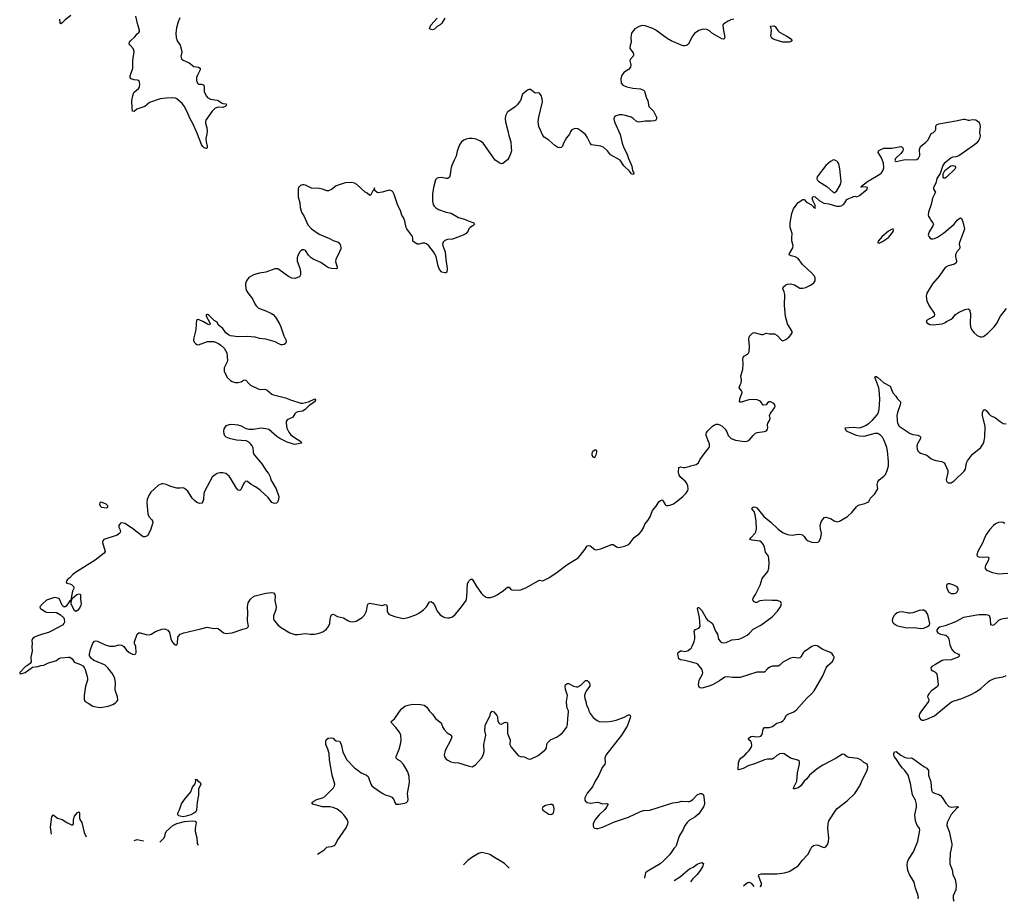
# Model space of a CAD drawing. Header units: inches. Extents: x 1174277 to 1307032, y 522670 to 678486.
# Tile 42 of 121: x 1271234 to 1284104, y 524019 to 535545. Entities that reach past the tile are written whole.
import ezdxf

# ---------------------------------------------------------------- set-up
doc = ezdxf.new("R2010")
doc.units = ezdxf.units.IN
doc.header["$MEASUREMENT"] = 0
for name, color, linetype in [('B2572', 7, 'Continuous'), ('B2573', 7, 'Continuous'), ('B2582', 7, 'Continuous'), ('B2583', 7, 'Continuous')]:
    doc.layers.add(name, color=color, linetype=linetype)

msp = doc.modelspace()

# ---------------------------------------------------------------- linework, layer by layer
at = {"layer": 'B2572', "color": 6}
for points, elevation in [([(1274248, 530000), (1274271, 529971), (1274281, 529950), (1274284, 529890), (1274291, 529870), (1274304, 529850), (1274399, 529739), (1274461, 529641), (1274488, 529610), (1274509, 529570), (1274518, 529530), (1274585, 529410), (1274622, 529310), (1274617, 529270), (1274604, 529236), (1274590, 529222), (1274570, 529219), (1274550, 529222), (1274531, 529231), (1274480, 529300), (1274376, 529396), (1274318, 529438), (1274258, 529470), (1274210, 529506), (1274190, 529510), (1274170, 529492), (1274153, 529467), (1274130, 529409), (1274111, 529390), (1274090, 529396), (1274070, 529422), (1273991, 529550), (1273970, 529576), (1273930, 529610), (1273890, 529622), (1273850, 529622), (1273816, 529610), (1273774, 529586), (1273750, 529563), (1273653, 529387), (1273643, 529350), (1273638, 529270), (1273630, 529244), (1273614, 529226), (1273590, 529218), (1273550, 529231), (1273518, 529258), (1273490, 529290), (1273430, 529381), (1273390, 529416), (1273370, 529423), (1273330, 529418), (1273290, 529422), (1273210, 529443), (1273150, 529469), (1273110, 529479), (1273090, 529477), (1273050, 529458), (1272990, 529409), (1272950, 529370), (1272928, 529332), (1272901, 529270), (1272898, 529230), (1272910, 529085), (1272924, 529050), (1272959, 529010), (1272970, 528991), (1272973, 528970), (1272942, 528870), (1272903, 528797), (1272870, 528782), (1272850, 528785), (1272830, 528796), (1272710, 528894), (1272610, 528957), (1272570, 528969), (1272550, 528964), (1272531, 528930), (1272531, 528910), (1272543, 528883), (1272551, 528851), (1272543, 528830), (1272510, 528807), (1272333, 528747), (1272319, 528730), (1272318, 528710), (1272351, 528591), (1272338, 528570), (1272219, 528481), (1271964, 528316), (1271929, 528291), (1271890, 528250), (1271863, 528230), (1271847, 528210), (1271843, 528190), (1271850, 528178), (1271890, 528171), (1271910, 528159), (1271941, 528130), (1271943, 528110), (1271926, 528074), (1271914, 528030), (1271904, 527956), (1271890, 527949), (1271841, 527879), (1271830, 527869), (1271810, 527869), (1271790, 527889), (1271750, 527976), (1271690, 527992), (1271585, 527955), (1271532, 527910), (1271497, 527870), (1271503, 527850), (1271570, 527805), (1271590, 527799), (1271713, 527793), (1271766, 527766), (1271810, 527726), (1271816, 527710), (1271819, 527670), (1271812, 527650), (1271793, 527630), (1271646, 527550), (1271610, 527531), (1271530, 527513), (1271468, 527490), (1271428, 527470), (1271403, 527450), (1271393, 527430), (1271398, 527390), (1271393, 527350), (1271395, 527290), (1271381, 527210), (1271385, 527150), (1271371, 527129), (1271337, 527103), (1271312, 527090), (1271234, 527010), (1271238, 526998), (1271250, 526994), (1271306, 527010), (1271401, 527079), (1271470, 527088), (1271510, 527102), (1271550, 527108), (1271610, 527138), (1271690, 527157), (1271713, 527167), (1271747, 527193), (1271770, 527203), (1271870, 527211), (1271890, 527209), (1271920, 527190), (1271948, 527150), (1271960, 527140), (1272030, 527115), (1272058, 527098), (1272077, 527077), (1272089, 527050), (1272117, 526957), (1272120, 526930), (1272119, 526910), (1272093, 526830), (1272075, 526710), (1272075, 526655), (1272090, 526631), (1272130, 526610), (1272190, 526570), (1272230, 526560), (1272290, 526554), (1272390, 526569), (1272450, 526590), (1272487, 526613), (1272505, 526630), (1272515, 526650), (1272514, 526690), (1272486, 526766), (1272481, 526790), (1272485, 526870), (1272479, 526930), (1272450, 526990), (1272385, 527070), (1272350, 527105), (1272303, 527130), (1272205, 527165), (1272172, 527192), (1272147, 527227), (1272146, 527250), (1272159, 527310), (1272190, 527395), (1272210, 527422), (1272230, 527424), (1272250, 527419), (1272350, 527371), (1272410, 527356), (1272470, 527354), (1272490, 527357), (1272530, 527370), (1272570, 527368), (1272594, 527350), (1272630, 527302), (1272664, 527270), (1272708, 527248), (1272730, 527245), (1272750, 527255), (1272755, 527270), (1272750, 527349), (1272735, 527390), (1272734, 527410), (1272770, 527510), (1272790, 527529), (1272810, 527528), (1272885, 527505), (1272930, 527503), (1272951, 527510), (1273010, 527546), (1273090, 527575), (1273130, 527580), (1273150, 527574), (1273170, 527564), (1273190, 527535), (1273209, 527450), (1273227, 527410), (1273250, 527385), (1273270, 527372), (1273290, 527372), (1273296, 527390), (1273303, 527470), (1273312, 527490), (1273330, 527510), (1273380, 527530), (1273601, 527579), (1273685, 527605), (1273770, 527584), (1273810, 527592), (1273830, 527584), (1273899, 527530), (1273930, 527519), (1274010, 527528), (1274150, 527576), (1274205, 527590), (1274225, 527610), (1274211, 527690), (1274216, 527790), (1274210, 527870), (1274219, 527921), (1274251, 527969), (1274290, 528004), (1274310, 528013), (1274450, 528047), (1274530, 528055), (1274552, 528052), (1274570, 528030), (1274574, 528010), (1274571, 527950), (1274587, 527870), (1274581, 527830), (1274550, 527750), (1274553, 527713), (1274562, 527690), (1274610, 527634), (1274645, 527605), (1274764, 527530), (1274830, 527509), (1274870, 527507), (1274970, 527520), (1275031, 527511), (1275089, 527511), (1275150, 527524), (1275196, 527544), (1275244, 527576), (1275272, 527610), (1275287, 527650), (1275292, 527708), (1275299, 527741), (1275310, 527765), (1275330, 527772), (1275390, 527741), (1275466, 527726), (1275521, 527690), (1275550, 527678), (1275590, 527673), (1275630, 527681), (1275710, 527730), (1275741, 527759), (1275756, 527784), (1275765, 527810), (1275779, 527890), (1275790, 527907), (1275810, 527916), (1275950, 527889), (1275972, 527888), (1276010, 527898), (1276030, 527897), (1276039, 527870), (1276036, 527810), (1276044, 527790), (1276063, 527770), (1276150, 527736), (1276250, 527718), (1276312, 527728), (1276410, 527764), (1276450, 527785), (1276513, 527830), (1276550, 527870), (1276590, 527935), (1276610, 527939), (1276630, 527927), (1276656, 527896), (1276692, 527812), (1276730, 527765), (1276763, 527743), (1276790, 527731), (1276830, 527723), (1276850, 527723), (1276890, 527737), (1276928, 527770), (1276998, 527850), (1277068, 527950), (1277080, 528000), (1277089, 528171), (1277101, 528199), (1277130, 528230), (1277150, 528229), (1277159, 528219), (1277202, 528142), (1277270, 528043), (1277290, 528022), (1277330, 527996), (1277350, 527990), (1277390, 527991), (1277430, 528005), (1277473, 528027), (1277558, 528082), (1277610, 528124), (1277630, 528127), (1277655, 528095), (1277669, 528089), (1277770, 528086), (1277850, 528118), (1278010, 528210), (1278030, 528216), (1278070, 528210), (1278150, 528246), (1278260, 528320), (1278384, 528416), (1278532, 528508), (1278562, 528538), (1278623, 528617), (1278650, 528666), (1278670, 528671), (1278690, 528666), (1278750, 528620), (1278770, 528613), (1278830, 528626), (1278970, 528684), (1278990, 528683), (1279033, 528653), (1279066, 528646), (1279139, 528661), (1279182, 528678), (1279215, 528705), (1279266, 528774), (1279330, 528825), (1279361, 528859), (1279391, 528909), (1279405, 528950), (1279443, 528997), (1279473, 529047), (1279505, 529130), (1279553, 529187), (1279590, 529240), (1279610, 529259), (1279630, 529267), (1279647, 529250), (1279670, 529207), (1279680, 529200), (1279690, 529195), (1279710, 529194), (1279730, 529199), (1279770, 529213), (1279810, 529237), (1279900, 529310), (1279945, 529355), (1279966, 529390), (1279971, 529409), (1279967, 529450), (1279949, 529490), (1279933, 529510), (1279878, 529558), (1279855, 529590), (1279845, 529630), (1279851, 529689), (1279870, 529701), (1279910, 529692), (1279930, 529692), (1280000, 529708)], 900), ([(1274873, 530000), (1274830, 529990), (1274800, 530000)], 900), ([(1280000, 527150), (1279930, 527166), (1279870, 527174), (1279850, 527190), (1279838, 527250), (1279842, 527270), (1279870, 527293), (1279890, 527295), (1279930, 527286), (1279950, 527287), (1279970, 527296), (1280000, 527320)], 800), ([(1275127, 524637), (1275210, 524686), (1275250, 524725), (1275270, 524733), (1275310, 524734), (1275349, 524750), (1275360, 524760), (1275384, 524810), (1275501, 524979), (1275525, 525030), (1275527, 525050), (1275513, 525090), (1275472, 525150), (1275441, 525181), (1275384, 525224), (1275330, 525246), (1275290, 525255), (1275210, 525252), (1275190, 525255), (1275064, 525290), (1275052, 525310), (1275079, 525330), (1275120, 525350), (1275190, 525370), (1275222, 525390), (1275310, 525476), (1275336, 525504), (1275351, 525530), (1275353, 525550), (1275319, 525670), (1275284, 525870), (1275280, 525950), (1275263, 526010), (1275237, 526070), (1275235, 526110), (1275242, 526130), (1275268, 526150), (1275310, 526157), (1275332, 526152), (1275350, 526131), (1275370, 526119), (1275414, 526114), (1275434, 526074), (1275459, 525970), (1275510, 525870), (1275610, 525766), (1275655, 525735), (1275697, 525697), (1275767, 525667), (1275790, 525652), (1275824, 525550), (1275836, 525530), (1275857, 525510), (1275972, 525432), (1276010, 525413), (1276074, 525394), (1276099, 525379), (1276126, 525350), (1276137, 525310), (1276150, 525290), (1276189, 525289), (1276270, 525302), (1276289, 525310), (1276299, 525321), (1276306, 525330), (1276310, 525350), (1276303, 525430), (1276331, 525570), (1276324, 525650), (1276307, 525710), (1276250, 525808), (1276210, 525850), (1276172, 525872), (1276157, 525890), (1276155, 525910), (1276193, 526007), (1276214, 526090), (1276219, 526130), (1276216, 526190), (1276198, 526230), (1276152, 526290), (1276095, 526350), (1276090, 526370), (1276134, 526406), (1276220, 526530), (1276270, 526568), (1276310, 526585), (1276370, 526598), (1276473, 526593), (1276521, 526581), (1276555, 526555), (1276590, 526505), (1276630, 526466), (1276671, 526411), (1276741, 526350), (1276765, 526290), (1276783, 526263), (1276820, 526220), (1276872, 526190), (1276881, 526170), (1276870, 526130), (1276795, 525990), (1276783, 525930), (1276788, 525908), (1276810, 525878), (1276830, 525863), (1276870, 525844), (1276910, 525835), (1276970, 525829), (1277110, 525785), (1277150, 525779), (1277190, 525804), (1277270, 525890), (1277294, 525930), (1277304, 525976), (1277303, 526070), (1277328, 526190), (1277315, 526250), (1277319, 526310), (1277324, 526330), (1277382, 526450), (1277390, 526478), (1277410, 526505), (1277430, 526497), (1277470, 526450), (1277479, 526430), (1277486, 526370), (1277496, 526350), (1277510, 526338), (1277530, 526336), (1277570, 526355), (1277590, 526359), (1277612, 526350), (1277611, 526211), (1277643, 526130), (1277641, 526070), (1277656, 526036), (1277750, 525927), (1277790, 525908), (1277810, 525910), (1277830, 525907), (1277880, 525880), (1277910, 525878), (1278010, 525924), (1278102, 525998), (1278118, 526022), (1278126, 526074), (1278131, 526090), (1278140, 526100), (1278174, 526130), (1278250, 526164), (1278290, 526190), (1278330, 526223), (1278385, 526295), (1278395, 526330), (1278397, 526410), (1278408, 526490), (1278407, 526510), (1278390, 526546), (1278385, 526575), (1278381, 526630), (1278393, 526710), (1278368, 526788), (1278365, 526830), (1278370, 526850), (1278390, 526868), (1278410, 526867), (1278475, 526830), (1278510, 526822), (1278530, 526824), (1278570, 526845), (1278630, 526904), (1278650, 526906), (1278669, 526889), (1278680, 526870), (1278688, 526850), (1278687, 526830), (1278644, 526776), (1278629, 526750), (1278618, 526710), (1278619, 526670), (1278634, 526630), (1278642, 526582), (1278663, 526543), (1278672, 526510), (1278690, 526475), (1278730, 526422), (1278783, 526383), (1278810, 526370), (1278906, 526366), (1278970, 526375), (1279031, 526389), (1279135, 526425), (1279190, 526455), (1279210, 526455), (1279215, 526450), (1279218, 526430), (1279207, 526390), (1279175, 526310), (1279100, 526190), (1278894, 525930), (1278884, 525890), (1278886, 525834), (1278881, 525810), (1278846, 525770), (1278806, 525670), (1278758, 525590), (1278723, 525517), (1278650, 525432), (1278629, 525390), (1278623, 525370), (1278623, 525343), (1278628, 525328), (1278650, 525310), (1278690, 525302), (1278790, 525317), (1278850, 525293), (1278910, 525298), (1278926, 525290), (1278905, 525250), (1278882, 525218), (1278808, 525150), (1278757, 525090), (1278731, 525030), (1278730, 525005), (1278733, 524990), (1278741, 524981), (1278753, 524973), (1278770, 524970), (1278792, 524972), (1278850, 524990), (1279010, 525057), (1279190, 525118), (1279350, 525194), (1279390, 525204), (1279470, 525210), (1279770, 525308), (1279843, 525317), (1279891, 525329), (1279970, 525322), (1279990, 525324), (1280000, 525330)], 800), ([(1271650, 524896), (1271635, 524990), (1271655, 525125), (1271670, 525149), (1271730, 525104), (1271790, 525090), (1271850, 525047), (1271910, 525017), (1271930, 525020), (1271936, 525030), (1271937, 525090), (1271949, 525131), (1271990, 525180), (1272010, 525187), (1272017, 525170), (1272014, 525110), (1272021, 525090), (1272047, 525047), (1272077, 524917), (1272105, 524862)], 800), ([(1273066, 524790), (1273121, 524850), (1273131, 524870), (1273138, 524910), (1273148, 524930), (1273234, 525010), (1273286, 525034), (1273390, 525061), (1273490, 525073), (1273527, 525067), (1273542, 525050), (1273529, 524969), (1273528, 524930), (1273551, 524850), (1273554, 524774), (1273566, 524753)], 800), ([(1280000, 525084), (1279990, 525078), (1279960, 525050), (1279928, 525010), (1279901, 524950), (1279860, 524880), (1279840, 524830), (1279821, 524759), (1279807, 524733), (1279785, 524710), (1279730, 524630), (1279650, 524547), (1279605, 524510), (1279434, 524410), (1279415, 524390), (1279408, 524370), (1279400, 524330), (1279400, 524320)], 800), ([(1272731, 524815), (1272770, 524826), (1272846, 524810), (1272853, 524806)], 800), ([(1277632, 524451), (1277570, 524513), (1277516, 524550), (1277430, 524595), (1277388, 524628), (1277370, 524637), (1277290, 524654), (1277270, 524656), (1277230, 524642), (1277143, 524590), (1277090, 524552), (1277037, 524495)], 800), ([(1279787, 524291), (1279870, 524342), (1279970, 524432), (1280000, 524446)], 800)]:
    msp.add_lwpolyline(points, dxfattribs=dict(at, elevation=elevation))
for points, elevation in [([(1278770, 529918), (1278750, 529915), (1278730, 529905), (1278717, 529890), (1278711, 529870), (1278714, 529850), (1278725, 529830), (1278750, 529822), (1278770, 529855), (1278779, 529890), (1278779, 529910)], 1000), ([(1272290, 529235), (1272282, 529230), (1272278, 529210), (1272285, 529190), (1272305, 529170), (1272370, 529165), (1272386, 529170), (1272386, 529190), (1272366, 529210), (1272310, 529234)], 900), ([(1271970, 527809), (1271950, 527819), (1271932, 527850), (1271909, 527910), (1271908, 527932), (1271915, 527965), (1271922, 527978), (1271982, 528030), (1272010, 528039), (1272031, 528030), (1272031, 527970), (1272037, 527910), (1272035, 527890), (1272015, 527850), (1271990, 527821)], 900), ([(1273370, 525122), (1273330, 525130), (1273316, 525136), (1273300, 525150), (1273301, 525170), (1273324, 525216), (1273350, 525292), (1273390, 525350), (1273470, 525449), (1273491, 525510), (1273526, 525554), (1273533, 525570), (1273536, 525596), (1273530, 525614), (1273550, 525612), (1273558, 525598), (1273592, 525572), (1273601, 525550), (1273593, 525527), (1273571, 525490), (1273573, 525407), (1273554, 525314), (1273543, 525210), (1273535, 525190), (1273511, 525169), (1273471, 525149), (1273410, 525130)], 800), ([(1278190, 525285), (1278170, 525284), (1278107, 525270), (1278070, 525250), (1278062, 525230), (1278073, 525210), (1278150, 525160), (1278170, 525155), (1278190, 525157), (1278209, 525171), (1278216, 525190), (1278219, 525230), (1278210, 525271)], 800)]:
    msp.add_lwpolyline(points, close=True, dxfattribs=dict(at, elevation=elevation))
at = {"layer": 'B2573', "color": 6}
for points, elevation in [([(1271902, 535598), (1271830, 535544), (1271790, 535503), (1271770, 535491), (1271763, 535503), (1271759, 535550)], 800), ([(1273329, 535570), (1273304, 535516), (1273282, 535438), (1273274, 535370), (1273279, 535310), (1273293, 535270), (1273330, 535210), (1273355, 535130), (1273353, 535110), (1273341, 535070), (1273350, 535035), (1273370, 535016), (1273450, 534981), (1273510, 534935), (1273570, 534924), (1273594, 534910), (1273594, 534890), (1273562, 534830), (1273547, 534790), (1273546, 534750), (1273557, 534717), (1273570, 534704), (1273610, 534704), (1273630, 534699), (1273639, 534690), (1273645, 534670), (1273647, 534607), (1273671, 534550), (1273690, 534527), (1273730, 534507), (1273814, 534494), (1273830, 534488), (1273870, 534459), (1273890, 534450), (1273927, 534447), (1273938, 534438), (1273940, 534430), (1273920, 534410), (1273890, 534399), (1273830, 534403), (1273790, 534388), (1273751, 534350), (1273669, 534230), (1273663, 534210), (1273664, 534190), (1273681, 534130), (1273686, 534090), (1273682, 534050), (1273665, 533990), (1273670, 533950), (1273686, 533890), (1273686, 533870), (1273677, 533863), (1273670, 533861), (1273646, 533870), (1273627, 533887), (1273610, 533913), (1273560, 534050), (1273501, 534181), (1273461, 534250), (1273437, 534310), (1273387, 534410), (1273357, 534450), (1273290, 534509), (1273270, 534519), (1273230, 534523), (1273150, 534521), (1273070, 534511), (1272930, 534462), (1272870, 534412), (1272766, 534374), (1272730, 534346), (1272710, 534349), (1272702, 534390), (1272699, 534490), (1272711, 534550), (1272728, 534592), (1272790, 534650), (1272801, 534670), (1272804, 534704), (1272800, 534730), (1272790, 534748), (1272770, 534756), (1272730, 534758), (1272706, 534766), (1272693, 534773), (1272676, 534790), (1272676, 534810), (1272711, 534910), (1272714, 535010), (1272731, 535130), (1272718, 535170), (1272677, 535210), (1272667, 535230), (1272671, 535250), (1272684, 535270), (1272740, 535320), (1272770, 535362), (1272790, 535379), (1272798, 535390), (1272802, 535410), (1272779, 535479), (1272753, 535590)], 800), ([(1276790, 535566), (1276750, 535500), (1276730, 535478), (1276690, 535456), (1276657, 535423), (1276630, 535413), (1276600, 535420), (1276590, 535430), (1276610, 535474), (1276693, 535567)], 800), ([(1280000, 535274), (1279975, 535225), (1279952, 535208), (1279930, 535203), (1279910, 535203), (1279870, 535215), (1279750, 535270), (1279699, 535299), (1279550, 535406), (1279510, 535430), (1279410, 535464), (1279370, 535470), (1279330, 535458), (1279276, 535424), (1279240, 535380), (1279233, 535367), (1279223, 535317), (1279226, 535250), (1279214, 535206), (1279211, 535170), (1279251, 535110), (1279256, 535090), (1279253, 535070), (1279217, 535030), (1279208, 535010), (1279221, 534950), (1279216, 534924), (1279190, 534894), (1279130, 534853), (1279102, 534810), (1279090, 534770), (1279097, 534717), (1279116, 534690), (1279168, 534668), (1279250, 534650), (1279350, 534641), (1279390, 534624), (1279400, 534610), (1279424, 534530), (1279444, 534484), (1279458, 534410), (1279519, 534350), (1279556, 534270), (1279559, 534250), (1279549, 534231), (1279530, 534222), (1279490, 534217), (1279410, 534219), (1279330, 534205), (1279310, 534208), (1279290, 534217), (1279253, 534253), (1279225, 534270), (1279154, 534294), (1279110, 534302), (1279070, 534300), (1279030, 534290), (1279006, 534270), (1279002, 534250), (1279009, 534210), (1279084, 534044), (1279110, 533931), (1279130, 533870), (1279170, 533796), (1279191, 533731), (1279237, 533630), (1279245, 533570), (1279257, 533550), (1279260, 533530), (1279256, 533524), (1279250, 533521), (1279230, 533530), (1279205, 533565), (1279130, 533634), (1279081, 533710), (1278956, 533776), (1278919, 533830), (1278870, 533876), (1278829, 533891), (1278707, 533907), (1278689, 533929), (1278652, 534010), (1278630, 534042), (1278570, 534091), (1278530, 534116), (1278490, 534123), (1278450, 534105), (1278435, 534085), (1278422, 534050), (1278380, 534000), (1278342, 533930), (1278329, 533891), (1278310, 533875), (1278290, 533870), (1278270, 533874), (1278230, 533898), (1278150, 533971), (1278090, 534010), (1278072, 534030), (1278018, 534150), (1278011, 534210), (1278018, 534270), (1278066, 534470), (1278064, 534510), (1278050, 534554), (1278030, 534583), (1278010, 534587), (1277970, 534585), (1277930, 534621), (1277910, 534632), (1277890, 534632), (1277870, 534624), (1277808, 534570), (1277779, 534490), (1277738, 534430), (1277710, 534405), (1277628, 534350), (1277608, 534330), (1277584, 534290), (1277578, 534250), (1277584, 534210), (1277616, 534090), (1277627, 534030), (1277653, 533950), (1277660, 533870), (1277661, 533830), (1277651, 533790), (1277633, 533747), (1277610, 533714), (1277550, 533666), (1277530, 533661), (1277510, 533668), (1277448, 533710), (1277290, 533930), (1277257, 533957), (1277202, 533982), (1277150, 533993), (1277110, 533993), (1277070, 533985), (1277038, 533970), (1277010, 533950), (1276983, 533910), (1276952, 533828), (1276939, 533761), (1276912, 533710), (1276880, 533630), (1276869, 533590), (1276862, 533518), (1276850, 533484), (1276830, 533470), (1276808, 533470), (1276750, 533482), (1276710, 533479), (1276689, 533471), (1276669, 533450), (1276644, 533350), (1276629, 533270), (1276632, 533172), (1276640, 533130), (1276650, 533107), (1276667, 533090), (1276710, 533064), (1276809, 533029), (1276874, 533014), (1276970, 532960), (1277050, 532936), (1277095, 532915), (1277170, 532890), (1277179, 532870), (1277156, 532850), (1277121, 532830), (1277103, 532810), (1277095, 532785), (1277070, 532750), (1277031, 532730), (1276890, 532677), (1276826, 532670), (1276790, 532656), (1276770, 532635), (1276762, 532610), (1276764, 532590), (1276794, 532510), (1276802, 532410), (1276820, 532290), (1276816, 532244), (1276805, 532235), (1276790, 532234), (1276750, 532245), (1276721, 532281), (1276704, 532324), (1276677, 532450), (1276645, 532510), (1276581, 532590), (1276550, 532614), (1276530, 532623), (1276497, 532623), (1276450, 532609), (1276430, 532611), (1276397, 532630), (1276374, 532650), (1276374, 532686), (1276369, 532710), (1276294, 532810), (1276286, 532830), (1276270, 532911), (1276254, 532950), (1276229, 532990), (1276210, 533050), (1276176, 533116), (1276130, 533261), (1276113, 533293), (1276102, 533302), (1276070, 533315), (1276050, 533314), (1275970, 533289), (1275921, 533281), (1275906, 533286), (1275877, 533310), (1275870, 533346), (1275861, 533319), (1275850, 533309), (1275823, 533257), (1275810, 533245), (1275776, 533276), (1275750, 533292), (1275642, 533390), (1275610, 533408), (1275570, 533418), (1275490, 533414), (1275370, 533372), (1275310, 533327), (1275270, 533308), (1275249, 533309), (1275191, 533331), (1275150, 533340), (1275050, 533342), (1275029, 533349), (1274970, 533382), (1274950, 533388), (1274930, 533388), (1274903, 533377), (1274879, 533350), (1274872, 533328), (1274876, 533230), (1274896, 533150), (1274900, 533090), (1274919, 533030), (1274954, 532970), (1275002, 532862), (1275050, 532810), (1275150, 532740), (1275285, 532685), (1275330, 532660), (1275397, 532637), (1275424, 532604), (1275432, 532572), (1275430, 532550), (1275416, 532510), (1275366, 532410), (1275364, 532384), (1275385, 532310), (1275383, 532297), (1275373, 532287), (1275310, 532291), (1275270, 532302), (1275230, 532326), (1275172, 532372), (1275070, 532413), (1275044, 532430), (1275007, 532467), (1274968, 532528), (1274950, 532537), (1274930, 532535), (1274910, 532525), (1274895, 532510), (1274870, 532463), (1274860, 532430), (1274861, 532390), (1274895, 532295), (1274906, 532250), (1274906, 532210), (1274890, 532185), (1274830, 532163), (1274790, 532164), (1274747, 532187), (1274610, 532287), (1274570, 532289), (1274450, 532242), (1274370, 532233), (1274290, 532211), (1274230, 532174), (1274198, 532130), (1274186, 532094), (1274184, 532070), (1274195, 532010), (1274215, 531975), (1274277, 531897), (1274308, 531828), (1274324, 531804), (1274350, 531779), (1274370, 531768), (1274450, 531739), (1274525, 531705), (1274549, 531689), (1274577, 531657), (1274630, 531570), (1274648, 531530), (1274688, 531410), (1274716, 531350), (1274719, 531330), (1274707, 531310), (1274690, 531298), (1274670, 531294), (1274650, 531296), (1274630, 531301), (1274573, 531333), (1274450, 531369), (1274370, 531376), (1274310, 531393), (1274210, 531405), (1274090, 531399), (1273990, 531413), (1273964, 531424), (1273930, 531450), (1273890, 531509), (1273834, 531550), (1273815, 531590), (1273774, 531614), (1273710, 531677), (1273690, 531689), (1273672, 531688), (1273671, 531670), (1273716, 531590), (1273723, 531570), (1273719, 531561), (1273710, 531557), (1273690, 531563), (1273636, 531596), (1273570, 531624), (1273550, 531621), (1273546, 531614), (1273539, 531570), (1273538, 531490), (1273508, 531370), (1273508, 531350), (1273515, 531330), (1273531, 531310), (1273550, 531298), (1273573, 531293), (1273690, 531336), (1273730, 531339), (1273770, 531336), (1273833, 531310), (1273865, 531290), (1273907, 531250), (1273940, 531190), (1273952, 531090), (1273947, 531070), (1273923, 531030), (1273908, 530992), (1273907, 530950), (1273948, 530868), (1273988, 530828), (1274010, 530816), (1274050, 530802), (1274090, 530801), (1274128, 530812), (1274170, 530837), (1274190, 530832), (1274227, 530787), (1274250, 530765), (1274350, 530718), (1274388, 530712), (1274430, 530715), (1274452, 530712), (1274470, 530702), (1274530, 530650), (1274550, 530641), (1274710, 530600), (1274774, 530574), (1274910, 530530), (1274930, 530530), (1275010, 530547), (1275090, 530590), (1275099, 530579), (1275099, 530570), (1275088, 530550), (1275066, 530530), (1275018, 530502), (1274966, 530450), (1274930, 530427), (1274870, 530419), (1274849, 530411), (1274829, 530391), (1274804, 530350), (1274730, 530312), (1274716, 530290), (1274715, 530270), (1274726, 530206), (1274752, 530152), (1274779, 530119), (1274811, 530091), (1274910, 530030), (1274916, 530010), (1274873, 530000)], 900), ([(1274800, 530000), (1274730, 530023), (1274634, 530070), (1274596, 530096), (1274490, 530185), (1274450, 530198), (1274390, 530204), (1274288, 530188), (1274230, 530186), (1274195, 530195), (1274135, 530230), (1274090, 530245), (1274008, 530252), (1273970, 530250), (1273930, 530235), (1273909, 530211), (1273903, 530197), (1273898, 530162), (1273902, 530130), (1273910, 530110), (1273930, 530091), (1273970, 530076), (1274070, 530053), (1274190, 530043), (1274210, 530035), (1274236, 530016), (1274248, 530000)], 900)]:
    msp.add_lwpolyline(points, dxfattribs=dict(at, elevation=elevation))
at = {"layer": 'B2582', "color": 6}
for points, elevation in [([(1280000, 527320), (1280010, 527328), (1280026, 527354), (1280050, 527414), (1280059, 527450), (1280061, 527490), (1280051, 527550), (1280067, 527573), (1280110, 527592), (1280127, 527613), (1280118, 527730), (1280093, 527847), (1280100, 527860), (1280110, 527859), (1280150, 527819), (1280211, 527710), (1280230, 527690), (1280269, 527669), (1280290, 527650), (1280330, 527550), (1280353, 527510), (1280370, 527444), (1280390, 527418), (1280410, 527403), (1280430, 527396), (1280470, 527403), (1280541, 527439), (1280633, 527447), (1280677, 527463), (1280742, 527498), (1280775, 527525), (1280822, 527578), (1280921, 527630), (1281070, 527737), (1281139, 527810), (1281179, 527870), (1281190, 527910), (1281182, 527930), (1281170, 527940), (1281133, 527953), (1281070, 527951), (1280990, 527957), (1280910, 527946), (1280870, 527927), (1280850, 527926), (1280834, 527934), (1280820, 527950), (1280819, 527970), (1280825, 527990), (1280851, 528030), (1280915, 528150), (1280941, 528239), (1281011, 528330), (1281024, 528376), (1281030, 528450), (1281022, 528530), (1280983, 528583), (1280969, 528650), (1280950, 528690), (1280930, 528713), (1280908, 528728), (1280810, 528739), (1280778, 528750), (1280789, 528770), (1280848, 528830), (1280858, 528850), (1280865, 528890), (1280861, 528990), (1280848, 529070), (1280833, 529113), (1280804, 529150), (1280813, 529167), (1280830, 529174), (1280850, 529173), (1280870, 529162), (1280962, 529050), (1281054, 528974), (1281150, 528882), (1281215, 528835), (1281270, 528815), (1281330, 528804), (1281410, 528817), (1281450, 528816), (1281468, 528808), (1281490, 528790), (1281513, 528750), (1281540, 528730), (1281590, 528714), (1281651, 528709), (1281670, 528714), (1281688, 528730), (1281706, 528774), (1281713, 528830), (1281700, 528890), (1281696, 528930), (1281710, 528979), (1281750, 529035), (1281770, 529043), (1281830, 529022), (1281890, 528989), (1281910, 528983), (1281930, 528981), (1281950, 528987), (1282054, 529050), (1282110, 529101), (1282170, 529175), (1282190, 529193), (1282210, 529202), (1282282, 529218), (1282322, 529238), (1282332, 529248), (1282354, 529290), (1282410, 529347), (1282449, 529410), (1282442, 529470), (1282450, 529501), (1282470, 529528), (1282530, 529577), (1282550, 529601), (1282573, 529650), (1282590, 529710), (1282592, 529770), (1282578, 529910), (1282568, 529950), (1282549, 530000)], 800), ([(1280000, 529708), (1280007, 529710), (1280075, 529730), (1280106, 529750), (1280124, 529790), (1280180, 529870), (1280246, 529950), (1280252, 529970), (1280249, 530000)], 900), ([(1282970, 530000), (1282962, 529970), (1282964, 529930), (1282973, 529910), (1282990, 529891), (1283010, 529879), (1283091, 529851), (1283142, 529810), (1283170, 529795), (1283210, 529780), (1283287, 529767), (1283318, 529750), (1283333, 529730), (1283366, 529650), (1283367, 529627), (1283345, 529530), (1283348, 529510), (1283370, 529488), (1283410, 529490), (1283450, 529516), (1283579, 529641), (1283596, 529670), (1283609, 529750), (1283623, 529777), (1283690, 529864), (1283791, 529949), (1283826, 530000)], 800), ([(1284110, 528958), (1284090, 528971), (1284070, 528976), (1284030, 528973), (1283990, 528954), (1283961, 528930), (1283910, 528874), (1283870, 528819), (1283844, 528770), (1283822, 528710), (1283758, 528590), (1283746, 528550), (1283750, 528530), (1283770, 528521), (1283830, 528516), (1283890, 528524), (1283903, 528510), (1283895, 528470), (1283859, 528410), (1283852, 528390), (1283853, 528370), (1283870, 528350), (1283950, 528319), (1284030, 528302), (1284150, 528310)], 800), ([(1284150, 527719), (1284087, 527713), (1284056, 527704), (1284030, 527689), (1283970, 527635), (1283950, 527625), (1283930, 527633), (1283924, 527710), (1283909, 527749), (1283890, 527758), (1283862, 527762), (1283770, 527763), (1283571, 527730), (1283466, 527674), (1283330, 527622), (1283259, 527601), (1283239, 527590), (1283224, 527570), (1283222, 527550), (1283233, 527530), (1283272, 527512), (1283338, 527498), (1283362, 527482), (1283379, 527450), (1283392, 527370), (1283419, 527310), (1283450, 527275), (1283506, 527250), (1283518, 527230), (1283499, 527210), (1283410, 527176), (1283310, 527172), (1283290, 527167), (1283206, 527114), (1283158, 527090), (1283142, 527070), (1283146, 527046), (1283168, 527030), (1283197, 527017), (1283210, 527007), (1283220, 526990), (1283228, 526968), (1283240, 526850), (1283232, 526828), (1283154, 526770), (1283118, 526730), (1283106, 526710), (1283100, 526690), (1283116, 526656), (1283113, 526630), (1283079, 526581), (1283020, 526510), (1282995, 526470), (1282989, 526450), (1282993, 526430), (1283010, 526398), (1283030, 526387), (1283050, 526387), (1283090, 526398), (1283190, 526445), (1283250, 526490), (1283370, 526593), (1283415, 526625), (1283450, 526640), (1283550, 526670), (1283670, 526721), (1283729, 526751), (1283798, 526802), (1283892, 526890), (1283915, 526905), (1283986, 526934), (1284090, 526953), (1284130, 526969)], 800), ([(1280915, 524207), (1280929, 524230), (1280929, 524250), (1280892, 524350), (1280901, 524370), (1280930, 524377), (1281130, 524380), (1281230, 524392), (1281290, 524410), (1281410, 524482), (1281465, 524555), (1281538, 524630), (1281573, 524707), (1281590, 524730), (1281610, 524749), (1281650, 524756), (1281672, 524752), (1281730, 524726), (1281750, 524723), (1281770, 524731), (1281790, 524751), (1281804, 524796), (1281810, 524850), (1281798, 524970), (1281801, 525030), (1281810, 525070), (1281903, 525210), (1281921, 525230), (1282050, 525333), (1282152, 525430), (1282214, 525530), (1282249, 525610), (1282312, 525730), (1282322, 525770), (1282317, 525797), (1282310, 525810), (1282270, 525834), (1282229, 525869), (1282190, 525884), (1282077, 525897), (1282049, 525909), (1282010, 525938), (1281990, 525941), (1281907, 525890), (1281730, 525797), (1281660, 525750), (1281557, 525670), (1281522, 525618), (1281490, 525589), (1281445, 525530), (1281410, 525504), (1281368, 525488), (1281350, 525490), (1281353, 525510), (1281394, 525590), (1281402, 525698), (1281429, 525810), (1281425, 525845), (1281404, 525864), (1281311, 525891), (1281227, 525947), (1281210, 525952), (1281170, 525947), (1281130, 525927), (1281091, 525889), (1281070, 525878), (1281010, 525875), (1280970, 525867), (1280830, 525811), (1280766, 525794), (1280690, 525756), (1280630, 525739), (1280624, 525744), (1280628, 525830), (1280641, 525870), (1280661, 525890), (1280712, 525928), (1280739, 525961), (1280771, 525990), (1280795, 526030), (1280802, 526058), (1280801, 526090), (1280789, 526109), (1280765, 526130), (1280762, 526150), (1280770, 526158), (1280790, 526174), (1280810, 526178), (1280870, 526171), (1280905, 526175), (1280920, 526180), (1280940, 526200), (1280951, 526269), (1280970, 526289), (1281030, 526291), (1281076, 526304), (1281130, 526346), (1281190, 526367), (1281210, 526379), (1281230, 526402), (1281254, 526450), (1281274, 526466), (1281344, 526490), (1281383, 526517), (1281524, 526676), (1281583, 526730), (1281619, 526770), (1281730, 526965), (1281774, 527070), (1281798, 527102), (1281854, 527150), (1281877, 527190), (1281879, 527210), (1281873, 527230), (1281855, 527255), (1281833, 527273), (1281730, 527312), (1281659, 527359), (1281630, 527364), (1281610, 527360), (1281588, 527350), (1281490, 527282), (1281474, 527266), (1281444, 527216), (1281430, 527203), (1281410, 527198), (1281350, 527205), (1281310, 527197), (1281210, 527147), (1281190, 527130), (1281170, 527104), (1281150, 527093), (1281070, 527091), (1281041, 527079), (1281010, 527057), (1280970, 527015), (1280870, 527016), (1280650, 526945), (1280550, 526945), (1280488, 526952), (1280450, 526948), (1280380, 526900), (1280290, 526850), (1280230, 526826), (1280150, 526807), (1280130, 526809), (1280118, 526818), (1280109, 526830), (1280105, 526850), (1280117, 526910), (1280161, 526990), (1280165, 527010), (1280150, 527054), (1280098, 527118), (1280082, 527130), (1280000, 527150)], 800), ([(1282980, 524053), (1282981, 524070), (1282972, 524110), (1282943, 524190), (1282927, 524267), (1282866, 524370), (1282843, 524423), (1282835, 524495), (1282838, 524530), (1282850, 524567), (1282915, 524665), (1282975, 524805), (1283002, 524950), (1282994, 524974), (1282963, 525010), (1282943, 525070), (1282935, 525150), (1282958, 525250), (1282958, 525290), (1282942, 525342), (1282906, 525410), (1282879, 525559), (1282848, 525668), (1282805, 525730), (1282770, 525764), (1282734, 525810), (1282699, 525870), (1282669, 525909), (1282660, 525930), (1282660, 525950), (1282670, 525972), (1282690, 525976), (1282750, 525930), (1282810, 525901), (1282849, 525891), (1282890, 525893), (1282910, 525887), (1283050, 525782), (1283090, 525759), (1283113, 525730), (1283114, 525666), (1283142, 525582), (1283154, 525474), (1283166, 525446), (1283190, 525434), (1283250, 525415), (1283270, 525402), (1283290, 525378), (1283340, 525300), (1283379, 525259), (1283410, 525249), (1283490, 525257), (1283504, 525250), (1283483, 525237), (1283408, 525152), (1283358, 525050), (1283354, 525010), (1283384, 524930), (1283416, 524770), (1283416, 524750), (1283397, 524650), (1283391, 524549), (1283394, 524510), (1283423, 524430), (1283433, 524370), (1283462, 524302), (1283474, 524230), (1283469, 524170), (1283437, 524090), (1283436, 524050), (1283445, 524019)], 700), ([(1280000, 525330), (1280031, 525349), (1280088, 525410), (1280128, 525428), (1280151, 525430), (1280174, 525410), (1280186, 525310), (1280185, 525290), (1280170, 525253), (1280110, 525164), (1280061, 525119), (1280000, 525084)], 800), ([(1280000, 524446), (1280036, 524464), (1280090, 524504), (1280110, 524515), (1280150, 524525), (1280170, 524511), (1280158, 524470), (1280122, 524410), (1280089, 524370), (1280028, 524310), (1280004, 524275)], 800), ([(1280693, 524223), (1280730, 524253), (1280750, 524264), (1280770, 524267), (1280796, 524256), (1280829, 524213)], 800)]:
    msp.add_lwpolyline(points, dxfattribs=dict(at, elevation=elevation))
at = {"layer": 'B2582', "color": 6, "elevation": 800}
for points in [[(1283370, 528168), (1283359, 528161), (1283349, 528150), (1283348, 528130), (1283362, 528090), (1283381, 528061), (1283410, 528044), (1283450, 528041), (1283470, 528046), (1283490, 528064), (1283499, 528090), (1283499, 528110), (1283489, 528129), (1283445, 528150), (1283392, 528168)], [(1283030, 527826), (1282990, 527821), (1282910, 527791), (1282875, 527785), (1282850, 527786), (1282770, 527802), (1282730, 527801), (1282702, 527790), (1282678, 527770), (1282661, 527750), (1282641, 527710), (1282639, 527690), (1282644, 527670), (1282655, 527655), (1282676, 527636), (1282710, 527621), (1282830, 527593), (1282930, 527597), (1283010, 527587), (1283050, 527589), (1283098, 527610), (1283117, 527623), (1283125, 527630), (1283131, 527650), (1283106, 527770), (1283084, 527804), (1283050, 527823)]]:
    msp.add_lwpolyline(points, close=True, dxfattribs=at)
at = {"layer": 'B2583', "color": 6}
for points, elevation in [([(1280568, 535552), (1280530, 535543), (1280494, 535526), (1280436, 535490), (1280430, 535482), (1280427, 535470), (1280430, 535430), (1280450, 535310), (1280444, 535296), (1280430, 535290), (1280410, 535294), (1280290, 535365), (1280250, 535400), (1280216, 535416), (1280170, 535419), (1280150, 535416), (1280110, 535402), (1280056, 535364), (1280029, 535331), (1280000, 535274)], 900), ([(1280249, 530000), (1280248, 530010), (1280206, 530110), (1280205, 530130), (1280213, 530150), (1280229, 530171), (1280290, 530229), (1280310, 530245), (1280336, 530256), (1280358, 530258), (1280385, 530250), (1280414, 530230), (1280456, 530190), (1280477, 530157), (1280495, 530110), (1280510, 530090), (1280535, 530070), (1280590, 530048), (1280710, 530030), (1280745, 530035), (1280770, 530048), (1280821, 530110), (1280850, 530138), (1280873, 530147), (1280970, 530159), (1280994, 530170), (1281009, 530190), (1281013, 530210), (1281010, 530250), (1281015, 530270), (1281036, 530304), (1281043, 530330), (1281037, 530370), (1281045, 530390), (1281102, 530470), (1281110, 530490), (1281105, 530510), (1281090, 530525), (1281050, 530547), (1281030, 530549), (1281010, 530535), (1280990, 530509), (1280950, 530507), (1280921, 530550), (1280904, 530564), (1280874, 530574), (1280830, 530581), (1280764, 530576), (1280665, 530545), (1280650, 530545), (1280641, 530550), (1280649, 530590), (1280676, 530670), (1280674, 530690), (1280639, 530730), (1280650, 530770), (1280664, 530796), (1280671, 530829), (1280661, 530890), (1280687, 530973), (1280692, 531050), (1280685, 531110), (1280692, 531130), (1280710, 531149), (1280748, 531172), (1280763, 531190), (1280770, 531205), (1280774, 531274), (1280763, 531370), (1280774, 531406), (1280813, 531447), (1280830, 531454), (1280930, 531429), (1280950, 531430), (1280990, 531446), (1281030, 531440), (1281100, 531440), (1281130, 531422), (1281190, 531355), (1281210, 531348), (1281250, 531366), (1281290, 531399), (1281318, 531430), (1281329, 531450), (1281330, 531470), (1281271, 531570), (1281246, 531666), (1281231, 531810), (1281237, 531950), (1281228, 531988), (1281210, 532030), (1281215, 532050), (1281250, 532079), (1281272, 532088), (1281310, 532092), (1281360, 532080), (1281430, 532037), (1281470, 532034), (1281510, 532044), (1281570, 532074), (1281615, 532105), (1281630, 532130), (1281632, 532168), (1281622, 532190), (1281588, 532230), (1281464, 532344), (1281410, 532421), (1281370, 532445), (1281316, 532456), (1281292, 532470), (1281296, 532490), (1281338, 532562), (1281344, 532590), (1281327, 532653), (1281325, 532690), (1281331, 532750), (1281307, 532827), (1281305, 532890), (1281325, 533010), (1281348, 533070), (1281370, 533104), (1281410, 533156), (1281470, 533195), (1281490, 533194), (1281519, 533159), (1281583, 533123), (1281604, 533104), (1281610, 533092), (1281626, 533086), (1281630, 533078), (1281630, 533118), (1281601, 533181), (1281594, 533210), (1281601, 533230), (1281610, 533234), (1281630, 533229), (1281683, 533183), (1281747, 533147), (1281810, 533136), (1281910, 533109), (1281950, 533108), (1281970, 533112), (1282003, 533130), (1282021, 533150), (1282047, 533193), (1282070, 533208), (1282115, 533225), (1282130, 533235), (1282150, 533237), (1282170, 533230), (1282210, 533247), (1282311, 533331), (1282314, 533350), (1282297, 533357), (1282241, 533359), (1282229, 533349), (1282239, 533361), (1282236, 533370), (1282315, 533430), (1282476, 533524), (1282498, 533542), (1282518, 533570), (1282528, 533610), (1282526, 533670), (1282498, 533738), (1282456, 533810), (1282459, 533830), (1282489, 533850), (1282530, 533864), (1282634, 533866), (1282750, 533889), (1282770, 533878), (1282776, 533870), (1282781, 533850), (1282777, 533830), (1282750, 533794), (1282682, 533730), (1282673, 533710), (1282679, 533699), (1282690, 533691), (1282810, 533717), (1282930, 533711), (1282962, 533718), (1282984, 533736), (1282999, 533770), (1282996, 533850), (1283010, 533888), (1283078, 533942), (1283110, 533975), (1283150, 534056), (1283177, 534070), (1283199, 534090), (1283207, 534110), (1283208, 534152), (1283216, 534170), (1283250, 534184), (1283370, 534207), (1283470, 534221), (1283570, 534245), (1283590, 534244), (1283630, 534230), (1283650, 534230), (1283690, 534238), (1283730, 534235), (1283767, 534210), (1283780, 534190), (1283788, 534150), (1283780, 534070), (1283788, 534028), (1283781, 533990), (1283770, 533970), (1283739, 533930), (1283714, 533910), (1283510, 533765), (1283470, 533750), (1283430, 533748), (1283410, 533741), (1283317, 533663), (1283301, 533639), (1283265, 533535), (1283220, 533470), (1283211, 533409), (1283179, 533350), (1283180, 533330), (1283204, 533290), (1283166, 533210), (1283150, 533130), (1283114, 533030), (1283108, 532990), (1283113, 532973), (1283131, 532950), (1283139, 532930), (1283171, 532890), (1283178, 532870), (1283171, 532850), (1283122, 532770), (1283110, 532730), (1283116, 532710), (1283134, 532690), (1283150, 532682), (1283170, 532680), (1283190, 532684), (1283230, 532702), (1283310, 532753), (1283449, 532871), (1283490, 532922), (1283510, 532942), (1283530, 532954), (1283546, 532946), (1283564, 532904), (1283582, 532810), (1283572, 532770), (1283518, 532630), (1283515, 532610), (1283522, 532570), (1283519, 532550), (1283483, 532510), (1283466, 532474), (1283466, 532450), (1283480, 532390), (1283476, 532364), (1283453, 532347), (1283370, 532328), (1283330, 532303), (1283254, 532190), (1283164, 532090), (1283092, 531970), (1283084, 531930), (1283090, 531870), (1283122, 531802), (1283187, 531710), (1283193, 531690), (1283187, 531670), (1283170, 531655), (1283116, 531630), (1283089, 531611), (1283088, 531588), (1283130, 531560), (1283170, 531555), (1283290, 531570), (1283330, 531587), (1283350, 531601), (1283410, 531630), (1283430, 531646), (1283468, 531690), (1283504, 531716), (1283590, 531755), (1283630, 531764), (1283650, 531750), (1283663, 531703), (1283664, 531670), (1283657, 531610), (1283658, 531570), (1283664, 531530), (1283676, 531496), (1283710, 531452), (1283750, 531417), (1283790, 531399), (1283810, 531397), (1283830, 531402), (1283890, 531445), (1283972, 531528), (1284002, 531570), (1284056, 531670), (1284134, 531770)], 900), ([(1282549, 530000), (1282530, 530050), (1282510, 530087), (1282490, 530110), (1282450, 530135), (1282410, 530136), (1282270, 530096), (1282210, 530098), (1282172, 530110), (1282050, 530161), (1282039, 530170), (1282027, 530190), (1282024, 530210), (1282130, 530217), (1282210, 530208), (1282250, 530220), (1282290, 530239), (1282338, 530270), (1282382, 530310), (1282442, 530378), (1282458, 530410), (1282469, 530451), (1282478, 530578), (1282473, 530653), (1282462, 530730), (1282413, 530870), (1282421, 530879), (1282430, 530879), (1282450, 530866), (1282530, 530797), (1282614, 530754), (1282645, 530665), (1282685, 530625), (1282710, 530587), (1282745, 530550), (1282748, 530530), (1282743, 530510), (1282707, 530410), (1282700, 530370), (1282702, 530310), (1282708, 530270), (1282730, 530231), (1282874, 530134), (1282910, 530122), (1282975, 530115), (1283002, 530102), (1283009, 530090), (1283007, 530070), (1282973, 530010), (1282970, 530000)], 800), ([(1283826, 530000), (1283833, 530010), (1283842, 530038), (1283849, 530091), (1283852, 530228), (1283819, 530370), (1283819, 530410), (1283830, 530438), (1283850, 530449), (1283870, 530432), (1283906, 530386), (1283923, 530370), (1283990, 530339), (1284050, 530290), (1284090, 530266), (1284130, 530261)], 800)]:
    msp.add_lwpolyline(points, dxfattribs=dict(at, elevation=elevation))
for points, elevation in [([(1281290, 535250), (1281210, 535253), (1281110, 535281), (1281086, 535290), (1281065, 535305), (1281059, 535310), (1281054, 535330), (1281061, 535410), (1281055, 535435), (1281046, 535450), (1281050, 535459), (1281090, 535463), (1281110, 535454), (1281143, 535403), (1281164, 535384), (1281262, 535330), (1281321, 535290), (1281326, 535270), (1281310, 535257)], 900), ([(1281872, 533712), (1281830, 533692), (1281770, 533638), (1281670, 533510), (1281657, 533490), (1281652, 533470), (1281659, 533450), (1281681, 533430), (1281783, 533363), (1281870, 533285), (1281890, 533284), (1281913, 533307), (1281961, 533390), (1281970, 533430), (1281953, 533593), (1281940, 533660), (1281930, 533681), (1281914, 533694), (1281890, 533709)], 1000), ([(1283330, 533473), (1283315, 533475), (1283307, 533487), (1283303, 533510), (1283307, 533530), (1283327, 533573), (1283348, 533592), (1283407, 533633), (1283430, 533637), (1283461, 533630), (1283468, 533610), (1283457, 533590), (1283350, 533487)], 900), ([(1282653, 532810), (1282630, 532803), (1282590, 532780), (1282508, 532710), (1282456, 532650), (1282449, 532629), (1282470, 532625), (1282510, 532643), (1282590, 532699), (1282618, 532730), (1282650, 532776), (1282657, 532790)], 900)]:
    msp.add_lwpolyline(points, close=True, dxfattribs=dict(at, elevation=elevation))

doc.saveas('drawing.dxf')
